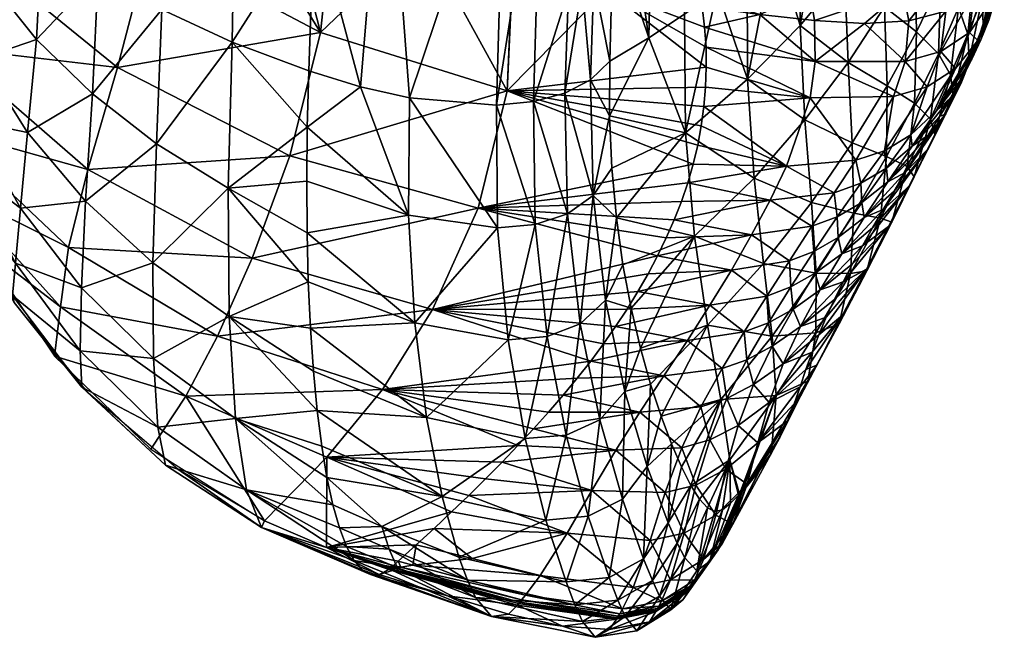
# Model space of a CAD drawing. Header units: millimetres. Extents: x -296 to 288, y -759 to -173.
# Tile 87 of 224: x 256 to 288, y -585 to -564. Entities that reach past the tile are written whole.
import ezdxf

# ---------------------------------------------------------------- set-up
doc = ezdxf.new("R2010")
doc.units = ezdxf.units.MM
doc.header["$MEASUREMENT"] = 0
doc.layers.add('Výchozí', color=7, linetype='Continuous', true_color=0x000000)

msp = doc.modelspace()

# ---------------------------------------------------------------- meshes
at = {"layer": 'Výchozí'}
mesh = msp.add_polyface(dxfattribs=at)
corners = [(277.77, -568.039, -113.668), (280.044, -569.543, -101.113), (278.069, -571.465, -111.518), (278.824, -563.326, -109.917), (279.823, -566.27, -102.998), (277.743, -564.113, -115.35), (276.562, -564.897, -120.762), (275.335, -569.213, -124.443), (275.259, -567.481, -125.369), (275.267, -565.677, -126.149), (276.562, -564.897, -120.762), (275.487, -570.859, -123.38), (278.181, -562.386, 36.709), (279.633, -561.73, 38.666), (278.108, -561.608, 38.498), (279.522, -560.797, 40.4), (278.023, -560.695, 40.222), (279.395, -559.734, 42.057), (277.819, -558.479, 43.429), (277.926, -559.65, 41.87), (280.23, -564.125, 31.207), (278.29, -563.521, 32.976), (278.326, -563.866, 31.054), (280.949, -557.31, 45.254), (277.577, -555.791, 46.248), (277.702, -557.19, 44.891), (274.634, -566.287, -127.778), (275.267, -565.677, -126.149), (275.259, -567.481, -125.369), (274.719, -570.11, -125.971), (275.335, -569.213, -124.443), (275.487, -570.859, -123.38), (275.259, -567.481, -125.369), (275.335, -569.213, -124.443), (273.784, -566.731, -128.979), (273.867, -570.725, -127.122), (272.804, -571.078, -127.907), (272.739, -567.011, -129.772), (271.519, -567.128, -130.179), (280.57, -570.274, -10.816), (277.64, -570.309, -11.099), (277.403, -570.916, -15.315), (277.849, -569.695, -6.883), (281.114, -569.14, -2.381), (278.028, -569.075, -2.666), (278.177, -568.449, 1.551), (280.23, -564.125, 31.207), (278.326, -563.866, 31.054), (278.407, -564.544, 26.843), (278.415, -544.681, -117.714), (278.824, -563.326, -109.917), (277.743, -564.113, -115.35), (276.562, -564.897, -120.762), (276.956, -546.025, -125.303), (275.414, -556.991, -129.297), (275.375, -561.403, -127.7), (275.267, -565.677, -126.149), (273.122, -547.849, -136.524), (273.015, -557.595, -133.093), (271.795, -557.489, -133.562), (274.093, -547.975, -135.63), (274.04, -557.55, -132.239), (274.486, -547.983, -135.031), (274.47, -557.469, -131.66), (272.739, -567.011, -129.772), (271.519, -567.128, -130.179), (273.904, -563.337, -130.185), (273.784, -566.731, -128.979), (274.349, -563.185, -129.624), (274.634, -566.287, -127.778), (274.741, -562.992, -128.959), (274.843, -557.349, -130.978), (275.414, -556.991, -129.297), (275.375, -561.403, -127.7), (275.267, -565.677, -126.149)]
mesh.append_faces([[corners[k] for k in face] for face in [(0, 1, 2, 2), (3, 4, 0, 0), (0, 5, 3, 3), (5, 0, 6, 6), (7, 8, 0, 0), (9, 10, 8, 8), (8, 10, 0, 0), (11, 7, 0, 0), (11, 0, 2, 2), (12, 13, 14, 14), (13, 15, 16, 16), (17, 18, 19, 19), (16, 15, 19, 19), (15, 17, 19, 19), (14, 13, 16, 16), (20, 21, 22, 22), (23, 24, 25, 25), (23, 25, 18, 18), (26, 27, 28, 28), (29, 30, 31, 31), (29, 32, 33, 33), (34, 26, 29, 29), (34, 29, 35, 35), (35, 36, 37, 37), (35, 37, 34, 34), (29, 26, 28, 28), (38, 37, 36, 36), (39, 40, 41, 41), (40, 39, 42, 42), (42, 43, 44, 44), (43, 45, 44, 44), (46, 47, 48, 48), (49, 50, 51, 51), (51, 52, 53, 53), (53, 52, 54, 54), (52, 55, 54, 54), (52, 56, 55, 55), (57, 58, 59, 59), (60, 61, 58, 58), (62, 63, 61, 61), (58, 64, 65, 65), (58, 65, 59, 59), (58, 66, 64, 64), (67, 64, 66, 66), (66, 58, 61, 61), (61, 63, 68, 68), (61, 68, 66, 66), (68, 69, 67, 67), (69, 68, 70, 70), (71, 72, 73, 73), (71, 73, 70, 70), (66, 68, 67, 67), (70, 68, 63, 63), (70, 63, 71, 71), (74, 69, 70, 70), (70, 73, 74, 74)]])
mesh = msp.add_polyface(dxfattribs=at)
corners = [(260.687, -554.222, 33.067), (260.754, -556.103, 29.957), (266.038, -559.087, 32.541), (265.916, -557.028, 36.152), (261.267, -557.514, 26.787), (264.327, -559.36, 28.027), (258.456, -555.416, 25.377), (249.581, -560.644, -83.587), (248.774, -555.513, -84.346), (251.454, -558.901, -104.458), (251.941, -563.297, -103.819), (247.952, -557.79, -63.237), (250.008, -563.143, -62.393), (249.686, -560.29, -41.774), (247.218, -554.695, -42.786), (250.119, -556.988, -20.882), (254.049, -561.881, -19.324), (255.156, -557.852, 2.3), (251.179, -553.176, 0.06), (260.059, -561.745, 4.228), (258.456, -555.416, 25.377), (255.922, -553.087, 23.813), (265.7, -564.719, 5.786), (264.327, -559.36, 28.027), (261.267, -557.514, 26.787), (266.166, -560.288, 28.651), (251.454, -558.901, -104.458), (249.402, -556.416, -89.705), (251.777, -555.757, -109.958), (251.741, -558.763, -106.711), (251.737, -558.775, -106.67), (251.86, -557.64, -108.685), (251.741, -558.763, -106.711), (251.455, -558.901, -104.463), (265.482, -560.802, -130.243), (262.953, -554.724, -130.502), (265.659, -555.605, -132.132), (262.773, -565.039, -126.634), (260.446, -563.968, -124.71), (260.438, -553.71, -128.642), (256.477, -561.52, -120.313), (258.146, -552.572, -126.57), (258.34, -562.791, -122.596), (254.878, -560.17, -117.888), (256.1, -551.322, -124.309), (253.553, -558.75, -115.337), (254.323, -549.976, -121.885), (252.516, -557.274, -112.685), (252.832, -548.546, -119.323)]
mesh.append_faces([[corners[k] for k in face] for face in [(0, 1, 2, 2), (0, 2, 3, 3), (1, 4, 5, 5), (1, 5, 2, 2), (1, 6, 4, 4), (7, 8, 9, 9), (7, 9, 10, 10), (11, 8, 7, 7), (12, 11, 7, 7), (13, 14, 11, 11), (13, 11, 12, 12), (15, 14, 13, 13), (16, 15, 13, 13), (17, 18, 15, 15), (17, 15, 16, 16), (19, 17, 16, 16), (19, 20, 21, 21), (19, 21, 17, 17), (22, 23, 24, 24), (22, 24, 19, 19), (22, 25, 23, 23), (19, 24, 20, 20), (26, 27, 28, 28), (26, 29, 30, 30), (31, 26, 28, 28), (31, 32, 26, 26), (30, 33, 26, 26), (34, 35, 36, 36), (35, 34, 37, 37), (38, 39, 35, 35), (40, 41, 42, 42), (42, 41, 39, 39), (42, 39, 38, 38), (43, 44, 40, 40), (45, 46, 43, 43), (47, 48, 45, 45)]])
mesh = msp.add_polyface(dxfattribs=at)
corners = [(265.916, -557.028, 36.152), (266.038, -559.087, 32.541), (271.924, -561.298, 34.531), (271.752, -559.166, 38.61), (265.747, -554.291, 39.366), (271.522, -556.268, 42.236), (278.108, -561.608, 38.498), (278.181, -562.386, 36.709), (278.242, -563.025, 34.864), (275.164, -563.312, 30.682), (278.29, -563.521, 32.976), (278.242, -563.025, 34.864), (278.181, -562.386, 36.709), (278.108, -561.608, 38.498), (278.023, -560.695, 40.222), (277.926, -559.65, 41.87), (277.819, -558.479, 43.429), (277.926, -559.65, 41.87), (278.326, -563.866, 31.054), (278.29, -563.521, 32.976), (272.062, -562.525, 30.153), (269.052, -561.513, 29.473), (272.054, -562.522, 30.151), (277.702, -557.19, 44.891), (277.577, -555.791, 46.248), (266.166, -560.288, 28.651), (264.327, -559.36, 28.027), (271.877, -566.655, 6.923), (265.7, -564.719, 5.786), (264.679, -568.808, -16.952), (269.052, -561.513, 29.473), (266.166, -560.288, 28.651), (270.909, -570.534, -16.219), (278.028, -569.075, -2.666), (278.177, -568.449, 1.551), (278.296, -567.816, 5.768), (278.383, -567.176, 9.985), (278.439, -566.529, 14.201), (272.054, -562.522, 30.151), (272.062, -562.525, 30.153), (275.164, -563.312, 30.682), (278.463, -565.875, 18.416), (272.062, -562.525, 30.153), (278.463, -565.875, 18.416), (278.453, -565.213, 22.63), (278.407, -564.544, 26.843), (278.326, -563.866, 31.054), (278.453, -565.213, 22.63), (269.052, -561.513, 29.473)]
mesh.append_faces([[corners[k] for k in face] for face in [(0, 1, 2, 2), (0, 2, 3, 3), (4, 0, 3, 3), (4, 3, 5, 5), (6, 2, 7, 7), (8, 9, 10, 10), (2, 11, 12, 12), (3, 13, 14, 14), (15, 16, 5, 5), (17, 3, 14, 14), (9, 18, 19, 19), (2, 20, 9, 9), (2, 21, 22, 22), (2, 22, 20, 20), (17, 5, 3, 3), (3, 2, 6, 6), (16, 23, 5, 5), (1, 21, 2, 2), (24, 5, 23, 23), (1, 25, 21, 21), (9, 8, 2, 2), (1, 26, 25, 25), (27, 28, 29, 29), (30, 31, 28, 28), (32, 33, 27, 27), (27, 34, 35, 35), (27, 35, 36, 36), (36, 37, 27, 27), (38, 27, 39, 39), (40, 27, 41, 41), (42, 27, 40, 40), (43, 27, 37, 37), (40, 44, 45, 45), (40, 45, 46, 46), (47, 40, 41, 41), (48, 27, 38, 38), (27, 48, 28, 28)]])
mesh = msp.add_polyface(dxfattribs=at)
corners = [(251.127, -565.555, -82.886), (249.581, -560.644, -83.587), (251.941, -563.297, -103.819), (252.734, -567.651, -103.242), (253.675, -570.003, -82.24), (254.41, -571.75, -102.693), (257.096, -573.793, -81.659), (256.894, -575.425, -102.174), (261.235, -576.758, -81.161), (260.084, -578.51, -101.711), (250.008, -563.143, -62.393), (253.2, -567.905, -61.627), (257.361, -571.841, -60.969), (262.288, -574.763, -60.446), (267.744, -576.528, -60.077), (253.339, -565.224, -40.882), (249.686, -560.29, -41.774), (257.997, -569.253, -40.153), (263.436, -572.189, -39.622), (269.399, -573.888, -39.315), (254.049, -561.881, -19.324), (258.975, -565.88, -17.999), (264.679, -568.808, -16.952), (260.059, -561.745, 4.228), (265.7, -564.719, 5.786), (263.848, -580.879, -101.321), (265.91, -578.773, -80.761), (265.895, -581.761, -101.16), (265.482, -560.802, -130.243), (265.305, -565.996, -128.355), (262.773, -565.039, -126.634), (260.446, -563.968, -124.71), (262.953, -554.724, -130.502)]
mesh.append_faces([[corners[k] for k in face] for face in [(0, 1, 2, 2), (0, 2, 3, 3), (4, 0, 3, 3), (4, 3, 5, 5), (6, 4, 5, 5), (6, 5, 7, 7), (8, 6, 7, 7), (8, 7, 9, 9), (10, 1, 0, 0), (11, 10, 0, 0), (11, 0, 4, 4), (12, 11, 4, 4), (12, 4, 6, 6), (13, 12, 6, 6), (13, 6, 8, 8), (14, 13, 8, 8), (15, 16, 10, 10), (15, 10, 11, 11), (17, 15, 11, 11), (17, 11, 12, 12), (18, 17, 12, 12), (18, 12, 13, 13), (19, 18, 13, 13), (20, 16, 15, 15), (21, 20, 15, 15), (21, 15, 17, 17), (22, 21, 17, 17), (22, 17, 18, 18), (23, 20, 21, 21), (24, 23, 21, 21), (24, 21, 22, 22), (25, 26, 8, 8), (25, 8, 9, 9), (27, 26, 25, 25), (28, 29, 30, 30), (31, 32, 30, 30)]])
mesh = msp.add_polyface(dxfattribs=at)
corners = [(271.556, -571.189, -128.336), (268.637, -566.88, -129.915), (271.519, -567.128, -130.179), (265.256, -567.85, -127.595), (265.305, -565.996, -128.355), (267.017, -566.517, -129.286), (268.611, -570.771, -128.164), (267.017, -566.517, -129.286), (256.005, -568.032, -115.97), (256.302, -564.956, -118.407), (258.148, -566.758, -120.44), (254.452, -565.584, -114.235), (254.75, -563.028, -116.281), (254.183, -567.659, -111.754), (253.273, -563.003, -112.434), (253.496, -561, -114.07), (253.046, -564.619, -110.45), (252.834, -565.779, -108.206), (253.958, -569.166, -108.944), (252.629, -566.439, -105.809), (252.474, -560.335, -110.578), (252.55, -558.902, -111.783), (252.362, -561.477, -109.111), (252.227, -562.278, -107.452), (252.068, -562.705, -105.682), (251.879, -562.75, -103.896), (252.459, -566.582, -103.382), (262.773, -565.039, -126.634), (265.305, -565.996, -128.355), (265.256, -567.85, -127.595), (262.645, -569.871, -124.146), (260.269, -568.405, -122.36), (262.773, -565.039, -126.634), (260.446, -563.968, -124.71), (260.446, -563.968, -124.71), (258.34, -562.791, -122.596), (258.34, -562.791, -122.596), (256.477, -561.52, -120.313), (256.477, -561.52, -120.313), (254.878, -560.17, -117.888), (254.878, -560.17, -117.888), (253.553, -558.75, -115.337), (253.553, -558.75, -115.337), (252.516, -557.274, -112.685), (251.86, -557.64, -108.685), (251.777, -555.757, -109.958), (251.741, -558.763, -106.711), (251.737, -558.775, -106.67), (251.455, -558.901, -104.463), (251.454, -558.901, -104.458), (251.455, -558.901, -104.463), (267.017, -566.517, -129.286), (265.305, -565.996, -128.355), (265.482, -560.802, -130.243), (267.86, -556.488, -133.139), (265.659, -555.605, -132.132), (268.637, -566.88, -129.915), (271.795, -557.489, -133.562), (271.519, -567.128, -130.179)]
mesh.append_faces([[corners[k] for k in face] for face in [(0, 1, 2, 2), (3, 4, 5, 5), (6, 7, 1, 1), (8, 9, 10, 10), (11, 12, 9, 9), (11, 9, 8, 8), (13, 11, 8, 8), (14, 15, 12, 12), (14, 12, 11, 11), (16, 14, 11, 11), (16, 11, 13, 13), (17, 16, 13, 13), (17, 13, 18, 18), (19, 17, 18, 18), (20, 21, 15, 15), (20, 15, 14, 14), (22, 20, 14, 14), (22, 14, 16, 16), (23, 22, 16, 16), (23, 16, 17, 17), (24, 23, 17, 17), (24, 17, 19, 19), (25, 24, 19, 19), (25, 19, 26, 26), (27, 28, 29, 29), (27, 30, 31, 31), (32, 31, 33, 33), (27, 29, 30, 30), (33, 31, 10, 10), (34, 10, 35, 35), (35, 10, 9, 9), (36, 9, 37, 37), (37, 9, 12, 12), (38, 12, 39, 39), (39, 12, 15, 15), (40, 15, 41, 41), (41, 15, 21, 21), (42, 21, 43, 43), (44, 45, 21, 21), (43, 21, 45, 45), (44, 20, 22, 22), (46, 22, 23, 23), (46, 23, 47, 47), (23, 24, 47, 47), (48, 24, 25, 25), (25, 49, 50, 50), (48, 47, 24, 24), (44, 22, 46, 46), (44, 21, 20, 20), (51, 52, 53, 53), (54, 53, 55, 55), (54, 51, 53, 53), (51, 54, 56, 56), (57, 58, 56, 56), (57, 56, 54, 54)]])
mesh = msp.add_polyface(dxfattribs=at)
corners = [(288.225, -561.469, 3.194), (288.323, -560.601, 13.066), (288.209, -562.775, 11.707), (287.98, -563.61, 2.17), (286.912, -566.366, -8.087), (287.622, -564.558, -7.379), (287.974, -562.448, -6.692), (288.044, -560.06, -6.074), (287.165, -565.624, -16.943), (287.6, -563.549, -16.594), (287.762, -561.216, -16.301), (287.12, -564.776, -26.496), (286.627, -566.808, -26.509), (287.346, -562.497, -26.527), (287.374, -559.994, -26.615), (286.545, -566.124, -36.364), (286.808, -563.901, -36.724), (286.875, -561.454, -37.113), (288.229, -559.815, 22.92), (288.213, -561.693, 26.641), (288.22, -562.356, 22.511), (288.153, -563.014, 18.381), (288.014, -563.668, 14.251), (287.551, -564.963, 5.999), (287.81, -564.318, 10.124), (287.249, -565.603, 1.876), (286.913, -566.24, -2.245), (286.813, -560.981, 38.308), (286.185, -563.04, 35.023), (287.128, -562.464, 34.828), (287.45, -560.163, 37.93), (287.749, -561.563, 34.552), (287.329, -563.405, 31.178), (287.925, -562.427, 31.004), (286.393, -564.023, 31.294), (287.329, -563.405, 31.178), (288.134, -561.027, 30.77), (288.08, -560.722, 32.495), (286.705, -565.92, 14.598), (286.072, -567.329, -2.047), (287.452, -564.99, 14.467), (287.17, -564.723, 22.888), (287.843, -563.745, 22.734), (286.228, -565.348, 22.978), (287.249, -565.603, 1.876), (287.551, -564.963, 5.999), (286.913, -566.24, -2.245), (287.249, -565.603, 1.876), (287.81, -564.318, 10.124), (288.014, -563.668, 14.251), (288.153, -563.014, 18.381), (288.22, -562.356, 22.511), (288.213, -561.693, 26.641), (288.153, -563.014, 18.381), (287.551, -564.963, 5.999), (287.81, -564.318, 10.124), (287.925, -562.427, 31.004), (287.329, -563.405, 31.178), (287.329, -563.405, 31.178), (288.134, -561.027, 30.77), (288.213, -561.693, 26.641)]
mesh.append_faces([[corners[k] for k in face] for face in [(0, 1, 2, 2), (0, 2, 3, 3), (4, 5, 3, 3), (6, 0, 3, 3), (6, 3, 5, 5), (7, 0, 6, 6), (8, 5, 4, 4), (9, 6, 5, 5), (9, 5, 8, 8), (10, 7, 6, 6), (10, 6, 9, 9), (11, 9, 8, 8), (11, 8, 12, 12), (13, 10, 9, 9), (13, 9, 11, 11), (14, 10, 13, 13), (15, 11, 12, 12), (16, 13, 11, 11), (16, 11, 15, 15), (17, 14, 13, 13), (17, 13, 16, 16), (18, 19, 20, 20), (20, 21, 2, 2), (2, 21, 22, 22), (3, 2, 23, 23), (23, 2, 24, 24), (22, 24, 2, 2), (3, 23, 25, 25), (4, 3, 26, 26), (26, 3, 25, 25), (27, 28, 29, 29), (30, 27, 29, 29), (30, 29, 31, 31), (32, 33, 31, 31), (32, 31, 29, 29), (34, 35, 29, 29), (36, 37, 33, 33), (38, 39, 40, 40), (41, 38, 40, 40), (41, 40, 42, 42), (43, 38, 41, 41), (39, 44, 45, 45), (39, 46, 47, 47), (40, 48, 49, 49), (42, 50, 51, 51), (42, 51, 52, 52), (40, 49, 53, 53), (40, 54, 55, 55), (40, 39, 45, 45), (41, 42, 56, 56), (41, 56, 57, 57), (40, 53, 42, 42), (43, 41, 58, 58), (56, 42, 52, 52), (59, 56, 60, 60)]])
mesh = msp.add_polyface(dxfattribs=at)
corners = [(286.146, -565.424, -46.855), (286.808, -563.901, -36.724), (286.545, -566.124, -36.364), (286.225, -563.026, -47.56), (286.875, -561.454, -37.113), (286.18, -560.408, -48.246), (285.418, -564.706, -57.941), (285.356, -567.063, -56.904), (285.366, -562.1, -58.917), (284.363, -563.873, -69.541), (284.445, -566.492, -68.263), (284.264, -560.965, -70.655), (283.156, -565.717, -80.118), (283.034, -562.715, -81.483), (281.563, -564.488, -92.267), (282.318, -560.158, -88.043), (279.823, -566.27, -102.998), (280.722, -561.745, -99.004), (281.555, -560.952, -93.529), (279.814, -562.537, -104.467), (278.824, -563.326, -109.917), (284.675, -561.798, 38.75), (281.662, -561.869, 38.803), (281.885, -563.383, 35.143), (284.967, -563.347, 35.138), (284.48, -560.829, 40.464), (281.516, -560.912, 40.54), (285.874, -561.509, 38.58), (286.185, -563.04, 35.023), (286.813, -560.981, 38.308), (278.29, -563.521, 32.976), (278.242, -563.025, 34.864), (278.181, -562.386, 36.709), (280.23, -564.125, 31.207), (282.038, -564.332, 31.309), (283.7, -564.425, 31.358), (285.168, -564.342, 31.354), (279.633, -561.73, 38.666), (280.23, -564.125, 31.207), (286.393, -564.023, 31.294), (287.128, -562.464, 34.828), (286.228, -565.348, 22.978), (285.774, -566.518, 14.654), (286.705, -565.92, 14.598), (285.045, -565.678, 23.009), (282.065, -565.686, 22.91), (284.662, -566.84, 14.647), (287.329, -563.405, 31.178), (286.393, -564.023, 31.294), (286.393, -564.023, 31.294), (285.168, -564.342, 31.354), (283.7, -564.425, 31.358), (280.23, -564.125, 31.207), (282.038, -564.332, 31.309), (281.901, -566.889, 14.486), (278.453, -565.213, 22.63), (278.463, -565.875, 18.416), (278.407, -564.544, 26.843)]
mesh.append_faces([[corners[k] for k in face] for face in [(0, 1, 2, 2), (3, 4, 1, 1), (3, 1, 0, 0), (5, 4, 3, 3), (6, 3, 0, 0), (6, 0, 7, 7), (8, 5, 3, 3), (8, 3, 6, 6), (9, 8, 6, 6), (9, 6, 10, 10), (11, 8, 9, 9), (12, 9, 10, 10), (13, 11, 9, 9), (13, 9, 12, 12), (14, 13, 12, 12), (13, 14, 15, 15), (16, 17, 14, 14), (14, 18, 15, 15), (14, 17, 18, 18), (17, 16, 19, 19), (19, 16, 20, 20), (21, 22, 23, 23), (21, 23, 24, 24), (25, 26, 22, 22), (25, 22, 21, 21), (27, 21, 24, 24), (27, 24, 28, 28), (29, 27, 28, 28), (30, 23, 31, 31), (23, 32, 31, 31), (23, 33, 34, 34), (24, 23, 34, 34), (24, 34, 35, 35), (36, 24, 35, 35), (32, 23, 37, 37), (26, 37, 22, 22), (22, 37, 23, 23), (38, 23, 30, 30), (36, 39, 28, 28), (36, 28, 24, 24), (39, 40, 28, 28), (41, 42, 43, 43), (44, 42, 41, 41), (45, 46, 44, 44), (41, 47, 48, 48), (49, 50, 44, 44), (48, 44, 41, 41), (44, 51, 45, 45), (52, 45, 53, 53), (51, 53, 45, 45), (54, 45, 55, 55), (54, 55, 56, 56), (50, 51, 44, 44), (45, 52, 57, 57), (45, 57, 55, 55)]])
mesh = msp.add_polyface(dxfattribs=at)
corners = [(284.6, -570.994, -54.823), (284.487, -571.141, -44.864), (283.759, -572.553, -53.868), (283.773, -572.612, -64.094), (284.231, -570.862, -65.476), (283.348, -570.699, -76.828), (284.428, -568.822, -66.887), (283.233, -572.693, -75.067), (283.292, -568.376, -78.539), (284.445, -566.492, -68.263), (283.156, -565.717, -80.118), (281.939, -570.342, -88.763), (282.096, -572.684, -86.721), (281.726, -567.614, -90.645), (281.563, -564.488, -92.267), (280.355, -572.37, -98.927), (280.044, -569.543, -101.113), (279.823, -566.27, -102.998), (278.069, -571.465, -111.518), (277.77, -568.039, -113.668), (285.166, -569.815, -35.753), (283.965, -571.181, -35.211), (283.628, -571.781, -39.337), (283.304, -572.377, -43.465), (282.826, -571.501, -26.839), (282.065, -572.682, -35.13), (282.942, -572.042, -35.081), (283.688, -570.848, -26.818), (282.022, -571.964, -26.982), (283.614, -570.342, -18.546), (284.469, -569.662, -18.558), (282.796, -570.819, -18.649), (281.954, -571.132, -18.826), (281.21, -572.275, -27.202), (279.957, -571.422, -19.256), (279.291, -572.58, -27.694), (283.579, -569.707, -10.317), (284.422, -569.211, -10.256), (282.691, -570.022, -10.451), (280.57, -570.274, -10.816), (283.409, -568.948, -2.083), (284.36, -568.635, -1.991), (281.114, -569.14, -2.381), (281.901, -566.889, 14.486), (284.662, -566.84, 14.647), (282.065, -565.686, 22.91), (283.965, -571.181, -35.211), (284.315, -570.577, -31.086), (283.628, -571.781, -39.337), (283.965, -571.181, -35.211), (278.383, -567.176, 9.985), (278.296, -567.816, 5.768), (277.849, -569.695, -6.883), (278.177, -568.449, 1.551), (278.463, -565.875, 18.416), (278.439, -566.529, 14.201)]
mesh.append_faces([[corners[k] for k in face] for face in [(0, 1, 2, 2), (3, 0, 2, 2), (4, 0, 3, 3), (5, 6, 4, 4), (5, 4, 7, 7), (8, 9, 6, 6), (8, 6, 5, 5), (10, 9, 8, 8), (11, 8, 5, 5), (11, 5, 12, 12), (13, 10, 8, 8), (13, 8, 11, 11), (14, 10, 13, 13), (15, 11, 12, 12), (16, 13, 11, 11), (16, 11, 15, 15), (17, 14, 13, 13), (17, 13, 16, 16), (18, 16, 15, 15), (19, 17, 16, 16), (20, 21, 22, 22), (22, 23, 1, 1), (24, 25, 26, 26), (24, 26, 27, 27), (28, 25, 24, 24), (29, 24, 27, 27), (29, 27, 30, 30), (31, 28, 24, 24), (31, 24, 29, 29), (32, 33, 28, 28), (32, 28, 31, 31), (34, 35, 33, 33), (34, 33, 32, 32), (36, 31, 29, 29), (36, 29, 37, 37), (38, 32, 31, 31), (38, 31, 36, 36), (39, 34, 32, 32), (39, 32, 38, 38), (40, 38, 36, 36), (40, 36, 41, 41), (42, 39, 38, 38), (42, 38, 40, 40), (43, 42, 40, 40), (43, 40, 44, 44), (45, 43, 44, 44), (26, 46, 47, 47), (26, 48, 49, 49), (27, 26, 47, 47), (42, 43, 50, 50), (42, 50, 51, 51), (39, 42, 52, 52), (51, 53, 42, 42), (43, 54, 55, 55), (55, 50, 43, 43)]])
mesh = msp.add_polyface(dxfattribs=at)
corners = [(287.165, -565.624, -16.943), (286.912, -566.366, -8.087), (286.386, -567.417, -17.319), (286.627, -566.808, -26.509), (285.801, -568.571, -26.554), (286.02, -568.102, -36.038), (285.166, -569.815, -35.753), (286.545, -566.124, -36.364), (285.346, -569.496, -45.483), (284.487, -571.141, -44.864), (285.876, -567.586, -46.155), (286.146, -565.424, -46.855), (284.6, -570.994, -54.823), (285.108, -569.161, -55.85), (285.356, -567.063, -56.904), (284.231, -570.862, -65.476), (284.428, -568.822, -66.887), (284.445, -566.492, -68.263), (285.418, -564.706, -57.941), (286.555, -566.872, -6.364), (286.181, -567.499, -10.483), (286.913, -566.24, -2.245), (285.802, -568.123, -14.602), (284.675, -569.969, -26.963), (284.315, -570.577, -31.086), (285.045, -569.358, -22.842), (285.421, -568.742, -18.721), (283.965, -571.181, -35.211), (283.628, -571.781, -39.337), (284.422, -569.211, -10.256), (283.614, -570.342, -18.546), (284.469, -569.662, -18.558), (285.272, -568.489, -10.301), (285.234, -568.111, -1.971), (286.072, -567.329, -2.047), (284.36, -568.635, -1.991), (283.579, -569.707, -10.317), (286.705, -565.92, 14.598), (285.774, -566.518, 14.654), (284.662, -566.84, 14.647), (283.409, -568.948, -2.083), (285.045, -565.678, 23.009), (283.688, -570.848, -26.818), (284.675, -569.969, -26.963), (285.045, -569.358, -22.842), (284.315, -570.577, -31.086), (284.675, -569.969, -26.963), (285.421, -568.742, -18.721), (285.802, -568.123, -14.602), (286.181, -567.499, -10.483), (285.802, -568.123, -14.602), (286.555, -566.872, -6.364), (285.045, -569.358, -22.842), (285.421, -568.742, -18.721), (286.555, -566.872, -6.364), (286.913, -566.24, -2.245)]
mesh.append_faces([[corners[k] for k in face] for face in [(0, 1, 2, 2), (3, 0, 2, 2), (3, 2, 4, 4), (5, 3, 4, 4), (5, 4, 6, 6), (7, 3, 5, 5), (8, 5, 6, 6), (8, 6, 9, 9), (10, 7, 5, 5), (10, 5, 8, 8), (11, 7, 10, 10), (12, 8, 9, 9), (13, 10, 8, 8), (13, 8, 12, 12), (14, 11, 10, 10), (14, 10, 13, 13), (15, 13, 12, 12), (16, 14, 13, 13), (16, 13, 15, 15), (17, 18, 14, 14), (17, 14, 16, 16), (1, 19, 20, 20), (19, 1, 21, 21), (20, 22, 2, 2), (4, 23, 24, 24), (25, 2, 26, 26), (23, 4, 25, 25), (2, 22, 26, 26), (27, 6, 24, 24), (4, 2, 25, 25), (1, 20, 2, 2), (4, 24, 6, 6), (28, 9, 6, 6), (29, 30, 31, 31), (29, 31, 32, 32), (33, 29, 32, 32), (33, 32, 34, 34), (35, 36, 29, 29), (35, 29, 33, 33), (37, 33, 34, 34), (38, 35, 33, 33), (38, 33, 37, 37), (39, 40, 35, 35), (39, 35, 38, 38), (41, 39, 38, 38), (42, 43, 44, 44), (42, 45, 46, 46), (31, 47, 48, 48), (31, 48, 32, 32), (49, 32, 50, 50), (51, 32, 49, 49), (31, 42, 44, 44), (31, 52, 53, 53), (34, 54, 55, 55), (32, 51, 34, 34)]])
mesh = msp.add_polyface(dxfattribs=at)
corners = [(268.818, -574.328, -125.818), (268.611, -570.771, -128.164), (271.556, -571.189, -128.336), (271.903, -574.894, -125.891), (269.207, -577.462, -122.928), (272.473, -578.153, -122.88), (271.519, -567.128, -130.179), (272.804, -571.078, -127.907), (271.556, -571.189, -128.336), (268.637, -566.88, -129.915), (265.239, -569.638, -126.688), (265.256, -567.85, -127.595), (267.017, -566.517, -129.286), (265.251, -571.35, -125.645), (265.293, -572.975, -124.473), (265.362, -574.503, -123.178), (265.585, -577.226, -120.248), (265.46, -575.924, -121.767), (260.15, -572.339, -119.225), (260.269, -568.405, -122.36), (262.645, -569.871, -124.146), (262.672, -574.113, -120.719), (260.171, -575.506, -115.385), (262.882, -577.49, -116.493), (260.318, -577.774, -111.016), (257.915, -570.3, -117.637), (258.148, -566.758, -120.44), (257.782, -573.169, -114.221), (257.747, -575.252, -110.343), (257.794, -576.456, -106.191), (256.005, -568.032, -115.97), (255.771, -570.531, -113.01), (255.607, -572.353, -109.654), (255.503, -573.421, -106.063), (255.555, -573.651, -102.428), (258.015, -576.659, -101.993), (254.183, -567.659, -111.754), (253.958, -569.166, -108.944), (253.766, -570.046, -105.941), (253.683, -570.255, -102.896), (252.629, -566.439, -105.809), (252.459, -566.582, -103.382), (265.256, -567.85, -127.595), (265.239, -569.638, -126.688), (265.251, -571.35, -125.645), (265.293, -572.975, -124.473), (265.293, -572.975, -124.473), (265.362, -574.503, -123.178), (265.251, -571.35, -125.645), (265.46, -575.924, -121.767), (265.585, -577.226, -120.248), (265.585, -577.226, -120.248), (265.736, -578.402, -118.632)]
mesh.append_faces([[corners[k] for k in face] for face in [(0, 1, 2, 2), (0, 2, 3, 3), (4, 0, 3, 3), (4, 3, 5, 5), (6, 7, 8, 8), (2, 1, 9, 9), (10, 11, 1, 1), (12, 1, 11, 11), (1, 13, 10, 10), (0, 14, 13, 13), (1, 0, 13, 13), (0, 4, 15, 15), (0, 15, 14, 14), (4, 16, 17, 17), (17, 15, 4, 4), (18, 19, 20, 20), (18, 20, 21, 21), (22, 18, 21, 21), (22, 21, 23, 23), (24, 22, 23, 23), (25, 26, 19, 19), (25, 19, 18, 18), (27, 25, 18, 18), (27, 18, 22, 22), (28, 27, 22, 22), (28, 22, 24, 24), (29, 28, 24, 24), (30, 26, 25, 25), (31, 30, 25, 25), (31, 25, 27, 27), (32, 31, 27, 27), (32, 27, 28, 28), (33, 32, 28, 28), (33, 28, 29, 29), (34, 33, 29, 29), (34, 29, 35, 35), (36, 30, 31, 31), (37, 36, 31, 31), (37, 31, 32, 32), (38, 37, 32, 32), (38, 32, 33, 33), (39, 38, 33, 33), (39, 33, 34, 34), (40, 37, 38, 38), (41, 40, 38, 38), (41, 38, 39, 39), (20, 42, 43, 43), (20, 44, 45, 45), (21, 46, 47, 47), (48, 20, 43, 43), (45, 21, 20, 20), (49, 21, 47, 47), (50, 21, 49, 49), (51, 52, 23, 23), (50, 23, 21, 21)]])
mesh = msp.add_polyface(dxfattribs=at)
corners = [(267.744, -576.528, -60.077), (261.235, -576.758, -81.161), (265.91, -578.773, -80.761), (269.399, -573.888, -39.315), (262.288, -574.763, -60.446), (270.909, -570.534, -16.219), (264.679, -568.808, -16.952), (263.436, -572.189, -39.622), (271.877, -566.655, 6.923), (269.453, -581.127, -90.982), (265.895, -581.761, -101.16), (268.862, -581.67, -95.172), (268.019, -582.428, -101.023), (268.033, -582.416, -100.931), (268.109, -582.349, -100.407), (268.261, -582.213, -99.36), (268.862, -581.67, -95.172), (268.109, -582.349, -100.407), (271.702, -578.941, -74.209), (272.23, -578.39, -70.012), (270.034, -580.583, -86.791), (276.535, -572.705, -27.957), (276.849, -572.114, -23.744), (274.191, -576.16, -53.209), (274.636, -575.595, -49.004), (270.034, -580.583, -86.791), (270.603, -580.037, -82.599), (271.159, -579.49, -78.405), (270.603, -580.037, -82.599), (272.744, -577.836, -65.814), (273.243, -577.28, -61.614), (273.726, -576.722, -57.412), (272.744, -577.836, -65.814), (272.23, -578.39, -70.012), (271.702, -578.941, -74.209), (275.06, -575.026, -44.798), (275.461, -574.452, -40.59), (275.06, -575.026, -44.798), (274.636, -575.595, -49.004), (275.841, -573.874, -36.38), (276.199, -573.292, -32.169), (276.849, -572.114, -23.744), (277.139, -571.518, -19.53), (276.535, -572.705, -27.957), (275.841, -573.874, -36.38), (274.191, -576.16, -53.209), (277.403, -570.916, -15.315), (277.64, -570.309, -11.099), (277.849, -569.695, -6.883), (278.028, -569.075, -2.666), (277.849, -569.695, -6.883), (278.177, -568.449, 1.551), (278.028, -569.075, -2.666)]
mesh.append_faces([[corners[k] for k in face] for face in [(0, 1, 2, 2), (3, 4, 0, 0), (5, 6, 7, 7), (5, 7, 3, 3), (8, 6, 5, 5), (9, 10, 11, 11), (10, 12, 13, 13), (10, 14, 15, 15), (10, 15, 16, 16), (17, 10, 13, 13), (2, 18, 19, 19), (2, 19, 0, 0), (2, 10, 20, 20), (3, 21, 22, 22), (3, 22, 5, 5), (0, 23, 24, 24), (0, 24, 3, 3), (10, 9, 25, 25), (2, 26, 27, 27), (28, 2, 20, 20), (0, 29, 30, 30), (0, 30, 31, 31), (32, 0, 33, 33), (34, 2, 27, 27), (3, 35, 36, 36), (37, 3, 38, 38), (3, 39, 40, 40), (41, 42, 5, 5), (43, 3, 40, 40), (44, 3, 36, 36), (45, 0, 31, 31), (42, 46, 5, 5), (47, 5, 46, 46), (5, 48, 49, 49), (47, 50, 5, 5), (51, 8, 52, 52)]])
mesh = msp.add_polyface(dxfattribs=at)
corners = [(278.069, -571.465, -111.518), (280.355, -572.37, -98.927), (278.504, -574.402, -109.032), (276.965, -577.413, -116.307), (278.941, -576.861, -106.341), (277.643, -579.095, -112.824), (277.311, -578.328, -114.602), (276.283, -575.167, -119.456), (276.618, -576.357, -117.928), (275.973, -573.847, -120.879), (275.703, -572.408, -122.19), (275.487, -570.859, -123.38), (274.286, -574.359, -124.683), (273.867, -570.725, -127.122), (274.719, -570.11, -125.971), (275.132, -573.58, -123.598), (273.199, -574.784, -125.447), (272.804, -571.078, -127.907), (271.903, -574.894, -125.891), (271.556, -571.189, -128.336), (274.939, -577.54, -121.698), (275.771, -576.602, -120.705), (273.826, -578.038, -122.426), (272.473, -578.153, -122.88), (275.69, -580.158, -118.216), (275.487, -570.859, -123.38), (275.487, -570.859, -123.38), (275.703, -572.408, -122.19), (275.973, -573.847, -120.879), (276.283, -575.167, -119.456), (276.618, -576.357, -117.928), (275.973, -573.847, -120.879), (276.283, -575.167, -119.456), (276.507, -579.078, -117.348), (278.286, -577.103, -60.527), (278.581, -578.202, -68.488), (279.147, -576.829, -60.204), (276.262, -577.283, -61.222), (277.656, -578.462, -68.827), (278.985, -575.836, -52.222), (277.058, -576.081, -52.875), (277.837, -574.908, -44.513), (278.583, -573.743, -36.119), (279.72, -574.625, -43.908), (273.243, -577.28, -61.614), (272.744, -577.836, -65.814), (273.726, -576.722, -57.412), (274.636, -575.595, -49.004), (274.191, -576.16, -53.209), (275.06, -575.026, -44.798), (275.461, -574.452, -40.59), (279.291, -572.58, -27.694), (279.957, -571.422, -19.256), (276.849, -572.114, -23.744), (276.535, -572.705, -27.957), (276.199, -573.292, -32.169), (280.57, -570.274, -10.816), (277.403, -570.916, -15.315), (277.139, -571.518, -19.53), (275.841, -573.874, -36.38)]
mesh.append_faces([[corners[k] for k in face] for face in [(0, 1, 2, 2), (3, 2, 4, 4), (5, 6, 4, 4), (2, 7, 0, 0), (6, 3, 4, 4), (2, 8, 7, 7), (9, 10, 0, 0), (9, 0, 7, 7), (2, 3, 8, 8), (11, 0, 10, 10), (12, 13, 14, 14), (12, 14, 15, 15), (16, 17, 13, 13), (16, 13, 12, 12), (18, 19, 17, 17), (18, 17, 16, 16), (20, 12, 15, 15), (20, 15, 21, 21), (22, 16, 12, 12), (22, 12, 20, 20), (23, 18, 16, 16), (23, 16, 22, 22), (24, 20, 21, 21), (15, 14, 25, 25), (15, 26, 27, 27), (15, 27, 28, 28), (21, 29, 30, 30), (21, 31, 32, 32), (21, 15, 28, 28), (30, 33, 21, 21), (34, 35, 36, 36), (37, 38, 34, 34), (39, 34, 36, 36), (40, 37, 34, 34), (40, 34, 39, 39), (41, 40, 39, 39), (42, 41, 43, 43), (37, 44, 45, 45), (37, 46, 44, 44), (40, 46, 37, 37), (40, 41, 47, 47), (40, 47, 48, 48), (49, 47, 41, 41), (46, 40, 48, 48), (41, 42, 50, 50), (41, 50, 49, 49), (51, 52, 53, 53), (51, 53, 54, 54), (51, 55, 42, 42), (52, 56, 57, 57), (52, 57, 58, 58), (42, 55, 59, 59), (59, 50, 42, 42), (58, 53, 52, 52), (54, 55, 51, 51)]])
mesh = msp.add_polyface(dxfattribs=at)
corners = [(283.773, -572.612, -64.094), (283.759, -572.553, -53.868), (282.972, -574.072, -62.806), (282.854, -574.366, -73.34), (282.12, -575.723, -71.729), (283.233, -572.693, -75.067), (284.231, -570.862, -65.476), (282.092, -574.654, -84.619), (281.822, -576.261, -82.557), (282.096, -572.684, -86.721), (283.348, -570.699, -76.828), (280.638, -574.763, -96.557), (280.773, -576.736, -94.119), (280.355, -572.37, -98.927), (278.504, -574.402, -109.032), (278.941, -576.861, -106.341), (282.995, -572.969, -47.594), (284.487, -571.141, -44.864), (283.304, -572.377, -43.465), (282.704, -573.557, -51.725), (282.187, -574.722, -59.994), (282.434, -574.142, -55.859), (281.964, -575.299, -64.131), (281.759, -575.871, -68.27), (280.644, -575.102, -51.693), (280.025, -576.372, -59.97), (281.009, -575.685, -59.882), (281.582, -574.451, -51.611), (279.806, -575.55, -51.915), (281.334, -573.88, -43.414), (282.235, -573.241, -43.345), (280.522, -574.328, -43.62), (279.72, -574.625, -43.908), (278.985, -575.836, -52.222), (277.837, -574.908, -44.513), (282.065, -572.682, -35.13), (282.942, -572.042, -35.081), (281.263, -573.136, -35.31), (280.464, -573.441, -35.568), (278.583, -573.743, -36.119), (282.022, -571.964, -26.982), (281.21, -572.275, -27.202), (279.291, -572.58, -27.694), (281.964, -575.299, -64.131), (282.187, -574.722, -59.994), (282.434, -574.142, -55.859), (282.434, -574.142, -55.859), (282.704, -573.557, -51.725), (282.995, -572.969, -47.594), (283.304, -572.377, -43.465), (283.628, -571.781, -39.337), (282.995, -572.969, -47.594), (283.304, -572.377, -43.465)]
mesh.append_faces([[corners[k] for k in face] for face in [(0, 1, 2, 2), (3, 0, 2, 2), (3, 2, 4, 4), (5, 6, 0, 0), (5, 0, 3, 3), (7, 5, 3, 3), (7, 3, 8, 8), (9, 10, 5, 5), (9, 5, 7, 7), (11, 9, 7, 7), (11, 7, 12, 12), (13, 9, 11, 11), (14, 13, 11, 11), (14, 11, 15, 15), (16, 17, 18, 18), (1, 16, 19, 19), (20, 1, 21, 21), (2, 20, 22, 22), (1, 19, 21, 21), (2, 22, 23, 23), (1, 17, 16, 16), (4, 2, 23, 23), (1, 20, 2, 2), (4, 8, 3, 3), (24, 25, 26, 26), (24, 26, 27, 27), (28, 25, 24, 24), (29, 24, 27, 27), (29, 27, 30, 30), (31, 28, 24, 24), (31, 24, 29, 29), (32, 33, 28, 28), (32, 28, 31, 31), (34, 33, 32, 32), (35, 29, 30, 30), (35, 30, 36, 36), (37, 31, 29, 29), (37, 29, 35, 35), (38, 32, 31, 31), (38, 31, 37, 37), (39, 32, 38, 38), (40, 37, 35, 35), (41, 38, 37, 37), (41, 37, 40, 40), (42, 39, 38, 38), (42, 38, 41, 41), (26, 43, 44, 44), (45, 26, 44, 44), (27, 26, 45, 45), (27, 46, 47, 47), (27, 47, 48, 48), (30, 49, 50, 50), (30, 51, 52, 52), (30, 27, 48, 48), (30, 50, 36, 36)]])
mesh = msp.add_polyface(dxfattribs=at)
corners = [(280.773, -576.736, -94.119), (282.092, -574.654, -84.619), (281.822, -576.261, -82.557), (280.64, -578.301, -91.728), (278.941, -576.861, -106.341), (280.638, -574.763, -96.557), (279.243, -578.854, -103.576), (281.151, -577.564, -80.689), (282.12, -575.723, -71.729), (281.367, -577.004, -76.549), (280.899, -578.12, -84.828), (281.565, -576.44, -72.409), (281.759, -575.871, -68.27), (280.596, -578.671, -88.963), (279.78, -579.759, -97.218), (280.225, -579.217, -93.094), (279.657, -579.893, -98.247), (279.561, -579.994, -99.019), (279.593, -579.96, -98.762), (279.529, -580.027, -99.277), (279.259, -580.295, -101.333), (278.996, -580.518, -103.268), (278.368, -582.161, -92.958), (279, -581.611, -97.01), (279.337, -580.986, -92.891), (278.776, -580.687, -84.728), (279.811, -579.659, -84.654), (279.111, -579.167, -76.498), (280.166, -578.292, -76.411), (279.513, -577.719, -68.244), (280.542, -576.961, -68.153), (278.581, -578.202, -68.488), (280.025, -576.372, -59.97), (281.009, -575.685, -59.882), (279.147, -576.829, -60.204), (279.806, -575.55, -51.915), (278.985, -575.836, -52.222), (279.529, -580.027, -99.277), (278.579, -582.212, -101.142), (279.259, -580.295, -101.333), (279.561, -579.994, -99.019), (278.801, -581.914, -99.072), (279.529, -580.027, -99.277), (278.853, -581.837, -98.555), (279.593, -579.96, -98.762), (279.657, -579.893, -98.247), (278.903, -581.762, -98.04), (278.827, -581.876, -98.813), (279.593, -579.96, -98.762), (279.561, -579.994, -99.019), (279.657, -579.893, -98.247), (279.78, -579.759, -97.218), (280.225, -579.217, -93.094), (280.225, -579.217, -93.094), (279.78, -579.759, -97.218), (280.596, -578.671, -88.963), (280.899, -578.12, -84.828), (280.596, -578.671, -88.963), (281.151, -577.564, -80.689), (281.367, -577.004, -76.549), (281.565, -576.44, -72.409), (281.759, -575.871, -68.27), (281.565, -576.44, -72.409), (281.151, -577.564, -80.689), (281.964, -575.299, -64.131), (281.964, -575.299, -64.131)]
mesh.append_faces([[corners[k] for k in face] for face in [(0, 1, 2, 2), (0, 2, 3, 3), (4, 5, 0, 0), (4, 0, 6, 6), (7, 8, 9, 9), (2, 8, 7, 7), (10, 2, 7, 7), (11, 9, 8, 8), (11, 8, 12, 12), (2, 13, 3, 3), (14, 3, 15, 15), (13, 15, 3, 3), (3, 14, 16, 16), (17, 0, 18, 18), (18, 0, 16, 16), (0, 3, 16, 16), (19, 6, 17, 17), (6, 20, 21, 21), (6, 0, 17, 17), (20, 6, 19, 19), (13, 2, 10, 10), (22, 23, 24, 24), (25, 24, 26, 26), (27, 25, 26, 26), (27, 26, 28, 28), (29, 27, 28, 28), (29, 28, 30, 30), (31, 27, 29, 29), (32, 29, 30, 30), (32, 30, 33, 33), (34, 31, 29, 29), (34, 29, 32, 32), (35, 34, 32, 32), (36, 34, 35, 35), (37, 38, 39, 39), (40, 41, 42, 42), (43, 44, 45, 45), (43, 45, 46, 46), (44, 43, 47, 47), (48, 47, 49, 49), (46, 50, 51, 51), (46, 51, 23, 23), (52, 24, 23, 23), (53, 23, 54, 54), (26, 55, 56, 56), (24, 52, 57, 57), (28, 58, 59, 59), (30, 60, 61, 61), (28, 59, 62, 62), (26, 56, 63, 63), (28, 26, 63, 63), (24, 57, 26, 26), (30, 64, 33, 33), (62, 30, 28, 28), (30, 61, 65, 65)]])
mesh = msp.add_polyface(dxfattribs=at)
corners = [(279.243, -578.854, -103.576), (278.996, -580.518, -103.268), (278.749, -580.566, -105.217), (278.502, -580.445, -107.163), (278.24, -580.158, -109.09), (277.954, -579.707, -110.982), (278.941, -576.861, -106.341), (277.643, -579.095, -112.824), (275.69, -580.158, -118.216), (275.771, -576.602, -120.705), (276.507, -579.078, -117.348), (274.557, -580.725, -118.891), (274.939, -577.54, -121.698), (276.389, -582.132, -114.304), (277.202, -580.94, -113.597), (275.247, -582.756, -114.909), (276.389, -582.132, -114.304), (276.679, -582.848, -112.212), (277.497, -581.614, -111.599), (276.918, -583.37, -110.057), (277.749, -582.106, -109.543), (276.965, -577.413, -116.307), (277.311, -578.328, -114.602), (276.618, -576.357, -117.928), (276.965, -577.413, -116.307), (277.954, -579.707, -110.982), (277.954, -579.707, -110.982), (277.643, -579.095, -112.824), (278.24, -580.158, -109.09), (278.502, -580.445, -107.163), (278.24, -580.158, -109.09), (278.151, -582.53, -105.331), (278.996, -580.518, -103.268), (278.749, -580.566, -105.217), (278.749, -580.566, -105.217), (278.502, -580.445, -107.163), (278.579, -582.212, -101.142), (278.996, -580.518, -103.268), (279.259, -580.295, -101.333), (277.643, -579.095, -112.824), (277.311, -578.328, -114.602), (277.919, -583.123, -98.891), (278.801, -581.914, -99.072), (278.827, -581.876, -98.813), (277.943, -583.079, -98.63), (278.853, -581.837, -98.555), (277.987, -583, -98.114), (278.903, -581.762, -98.04), (278.073, -582.838, -97.082), (279, -581.611, -97.01), (278.368, -582.161, -92.958), (278.776, -580.687, -84.728), (279.337, -580.986, -92.891), (277.729, -581.284, -84.986), (277.282, -582.829, -93.227), (276.604, -581.529, -85.364), (273.863, -581.282, -86.222), (276.043, -583.08, -93.628), (278.119, -579.695, -76.75), (279.111, -579.167, -76.498), (277.106, -579.944, -77.107), (274.679, -579.872, -77.902), (278.581, -578.202, -68.488), (277.656, -578.462, -68.827), (275.469, -578.539, -69.567), (278.286, -577.103, -60.527), (276.262, -577.283, -61.222), (279.529, -580.027, -99.277), (278.579, -582.212, -101.142), (279.561, -579.994, -99.019)]
mesh.append_faces([[corners[k] for k in face] for face in [(0, 1, 2, 2), (0, 3, 4, 4), (0, 5, 6, 6), (5, 0, 4, 4), (0, 2, 3, 3), (5, 7, 6, 6), (8, 9, 10, 10), (11, 12, 8, 8), (13, 8, 10, 10), (13, 10, 14, 14), (15, 11, 8, 8), (15, 8, 16, 16), (17, 13, 14, 14), (17, 14, 18, 18), (19, 18, 20, 20), (10, 21, 22, 22), (23, 24, 10, 10), (22, 14, 10, 10), (25, 18, 14, 14), (26, 14, 27, 27), (20, 28, 29, 29), (28, 20, 18, 18), (30, 18, 25, 25), (20, 29, 31, 31), (32, 31, 33, 33), (34, 31, 35, 35), (32, 36, 31, 31), (37, 38, 36, 36), (39, 14, 40, 40), (41, 42, 43, 43), (44, 43, 45, 45), (46, 45, 47, 47), (48, 46, 47, 47), (48, 47, 49, 49), (50, 48, 49, 49), (51, 50, 52, 52), (53, 54, 50, 50), (53, 50, 51, 51), (55, 54, 53, 53), (56, 57, 55, 55), (58, 53, 51, 51), (58, 51, 59, 59), (60, 55, 53, 53), (60, 53, 58, 58), (61, 56, 55, 55), (61, 55, 60, 60), (62, 58, 59, 59), (63, 60, 58, 58), (63, 58, 62, 62), (64, 61, 60, 60), (64, 60, 63, 63), (65, 63, 62, 62), (66, 64, 63, 63), (67, 42, 68, 68), (69, 43, 42, 42)]])
mesh = msp.add_polyface(dxfattribs=at)
corners = [(269.207, -577.462, -122.928), (269.717, -580.072, -119.547), (265.585, -577.226, -120.248), (265.736, -578.402, -118.632), (265.91, -579.445, -116.929), (267.723, -581.062, -115.511), (270.557, -582.835, -113.732), (267.971, -581.819, -113.597), (270.829, -583.416, -111.649), (268.229, -582.417, -111.627), (266.106, -580.351, -115.152), (266.557, -581.725, -111.416), (266.323, -581.112, -113.31), (266.808, -582.185, -109.481), (271.355, -584.042, -107.362), (267.351, -582.65, -105.539), (267.073, -582.494, -107.519), (269.899, -583.363, -103.404), (267.638, -582.653, -103.556), (272.479, -583.332, -98.727), (268.752, -582.339, -99.326), (268.357, -582.413, -100.392), (272.352, -583.487, -99.773), (268.158, -582.448, -100.923), (268.261, -582.213, -99.36), (268.109, -582.349, -100.407), (268.078, -582.518, -101.447), (272.253, -583.611, -100.566), (268.118, -582.484, -101.185), (267.954, -582.485, -101.454), (267.638, -582.653, -103.556), (267.993, -582.452, -101.192), (269.899, -583.363, -103.404), (268.019, -582.428, -101.023), (268.033, -582.416, -100.931), (272.288, -583.562, -100.295), (268.862, -581.67, -95.172), (260.318, -577.774, -111.016), (262.882, -577.49, -116.493), (263.248, -579.853, -111.676), (260.569, -579.041, -106.334), (263.739, -581.094, -106.505), (257.794, -576.456, -106.191), (258.015, -576.659, -101.993), (260.975, -579.172, -101.606), (265.91, -579.445, -116.929), (265.736, -578.402, -118.632), (266.106, -580.351, -115.152), (266.106, -580.351, -115.152), (266.323, -581.112, -113.31), (266.557, -581.725, -111.416), (266.808, -582.185, -109.481), (266.808, -582.185, -109.481), (267.073, -582.494, -107.519), (266.557, -581.725, -111.416), (267.638, -582.653, -103.556), (265.895, -581.761, -101.16), (267.351, -582.65, -105.539), (267.638, -582.653, -103.556), (267.954, -582.485, -101.454), (267.993, -582.452, -101.192), (268.019, -582.428, -101.023), (267.954, -582.485, -101.454), (263.848, -580.879, -101.321)]
mesh.append_faces([[corners[k] for k in face] for face in [(0, 1, 2, 2), (1, 3, 2, 2), (4, 3, 1, 1), (1, 5, 4, 4), (5, 6, 7, 7), (8, 9, 7, 7), (10, 4, 5, 5), (7, 9, 11, 11), (7, 11, 12, 12), (12, 10, 5, 5), (12, 5, 7, 7), (13, 11, 9, 9), (14, 15, 16, 16), (17, 18, 15, 15), (16, 13, 14, 14), (14, 13, 9, 9), (19, 20, 21, 21), (22, 21, 23, 23), (24, 25, 21, 21), (26, 27, 28, 28), (29, 26, 28, 28), (26, 29, 30, 30), (29, 28, 31, 31), (32, 26, 30, 30), (31, 28, 33, 33), (23, 33, 28, 28), (23, 34, 33, 33), (23, 25, 34, 34), (25, 23, 21, 21), (35, 23, 28, 28), (21, 20, 24, 24), (20, 36, 24, 24), (37, 38, 39, 39), (40, 37, 39, 39), (40, 39, 41, 41), (42, 37, 40, 40), (43, 42, 40, 40), (43, 40, 44, 44), (45, 38, 46, 46), (47, 38, 45, 45), (39, 48, 49, 49), (39, 50, 51, 51), (52, 53, 41, 41), (54, 39, 49, 49), (41, 55, 56, 56), (57, 41, 53, 53), (58, 41, 57, 57), (56, 59, 60, 60), (60, 61, 56, 56), (56, 55, 62, 62), (51, 41, 39, 39), (47, 39, 38, 38), (56, 63, 41, 41), (41, 63, 44, 44), (41, 44, 40, 40)]])
mesh = msp.add_polyface(dxfattribs=at)
corners = [(274.557, -580.725, -118.891), (273.826, -578.038, -122.426), (274.939, -577.54, -121.698), (273.154, -580.851, -119.352), (272.473, -578.153, -122.88), (274.557, -580.725, -118.891), (269.717, -580.072, -119.547), (269.207, -577.462, -122.928), (272.473, -578.153, -122.88), (273.154, -580.851, -119.352), (273.82, -582.899, -115.376), (275.247, -582.756, -114.909), (270.278, -582.079, -115.754), (274.111, -583.652, -113.248), (270.557, -582.835, -113.732), (270.829, -583.416, -111.649), (274.365, -584.21, -111.053), (271.355, -584.042, -107.362), (274.789, -584.729, -106.544), (267.723, -581.062, -115.511), (267.971, -581.819, -113.597), (268.229, -582.417, -111.627), (271.919, -583.962, -103.046), (273.703, -584.363, -102.567), (269.899, -583.363, -103.404), (267.351, -582.65, -105.539), (273.703, -584.363, -102.567), (272.253, -583.611, -100.566), (272.217, -583.661, -100.84), (275.494, -584.133, -99.874), (275.522, -584.081, -99.603), (272.288, -583.562, -100.295), (275.549, -584.031, -99.335), (272.352, -583.487, -99.773), (272.479, -583.332, -98.727), (275.598, -583.951, -98.816), (272.969, -582.681, -94.55), (275.694, -583.785, -97.776), (273.863, -581.282, -86.222), (276.043, -583.08, -93.628), (269.899, -583.363, -103.404), (271.919, -583.962, -103.046), (271.919, -583.962, -103.046), (273.703, -584.363, -102.567), (268.357, -582.413, -100.392), (268.158, -582.448, -100.923), (268.078, -582.518, -101.447), (268.752, -582.339, -99.326), (270.717, -582.12, -94.985), (268.118, -582.484, -101.185), (268.862, -581.67, -95.172), (269.453, -581.127, -90.982), (274.679, -579.872, -77.902), (275.469, -578.539, -69.567), (271.702, -578.941, -74.209), (271.159, -579.49, -78.405), (270.603, -580.037, -82.599), (270.034, -580.583, -86.791), (276.262, -577.283, -61.222), (272.744, -577.836, -65.814), (272.23, -578.39, -70.012)]
mesh.append_faces([[corners[k] for k in face] for face in [(0, 1, 2, 2), (3, 4, 1, 1), (3, 1, 5, 5), (6, 7, 8, 8), (6, 8, 9, 9), (10, 3, 5, 5), (10, 5, 11, 11), (12, 6, 9, 9), (12, 9, 10, 10), (13, 10, 11, 11), (14, 12, 10, 10), (14, 10, 13, 13), (15, 14, 13, 13), (15, 13, 16, 16), (17, 15, 16, 16), (17, 16, 18, 18), (19, 12, 14, 14), (15, 20, 14, 14), (21, 15, 17, 17), (19, 6, 12, 12), (22, 17, 23, 23), (17, 22, 24, 24), (25, 17, 24, 24), (26, 17, 18, 18), (27, 28, 29, 29), (27, 29, 30, 30), (31, 27, 30, 30), (31, 30, 32, 32), (33, 31, 32, 32), (34, 33, 35, 35), (36, 34, 37, 37), (38, 36, 39, 39), (40, 41, 28, 28), (28, 42, 43, 43), (34, 44, 33, 33), (29, 28, 43, 43), (33, 45, 31, 31), (46, 28, 27, 27), (47, 34, 36, 36), (47, 36, 48, 48), (40, 28, 46, 46), (31, 49, 27, 27), (38, 48, 36, 36), (50, 47, 48, 48), (38, 51, 48, 48), (52, 53, 54, 54), (52, 54, 55, 55), (38, 52, 56, 56), (38, 56, 57, 57), (53, 58, 59, 59), (53, 59, 60, 60), (50, 48, 51, 51), (38, 57, 51, 51), (52, 55, 56, 56), (53, 60, 54, 54)]])
mesh = msp.add_polyface(dxfattribs=at)
corners = [(275.538, -583.497, -112.777), (275.247, -582.756, -114.909), (276.389, -582.132, -114.304), (276.679, -582.848, -112.212), (274.111, -583.652, -113.248), (275.247, -582.756, -114.909), (275.538, -583.497, -112.777), (276.918, -583.37, -110.057), (276.679, -582.848, -112.212), (277.497, -581.614, -111.599), (275.78, -584.04, -110.578), (276.918, -583.37, -110.057), (274.365, -584.21, -111.053), (277.284, -583.817, -105.638), (277.749, -582.106, -109.543), (278.151, -582.53, -105.331), (276.16, -584.519, -106.066), (277.284, -583.817, -105.638), (274.789, -584.729, -106.544), (278.579, -582.212, -101.142), (277.689, -583.489, -101.254), (276.583, -584.214, -101.586), (275.256, -584.476, -102.052), (277.689, -583.489, -101.254), (276.583, -584.214, -101.586), (273.703, -584.363, -102.567), (277.919, -583.123, -98.891), (277.895, -583.167, -99.153), (278.801, -581.914, -99.072), (276.822, -583.827, -99.179), (276.797, -583.875, -99.445), (277.919, -583.123, -98.891), (275.522, -584.081, -99.603), (275.494, -584.133, -99.874), (276.797, -583.875, -99.445), (276.822, -583.827, -99.179), (277.943, -583.079, -98.63), (278.827, -581.876, -98.813), (276.847, -583.779, -98.914), (277.943, -583.079, -98.63), (275.549, -584.031, -99.335), (276.847, -583.779, -98.914), (277.987, -583, -98.114), (278.853, -581.837, -98.555), (276.892, -583.698, -98.397), (275.598, -583.951, -98.816), (276.892, -583.698, -98.397), (272.352, -583.487, -99.773), (276.978, -583.532, -97.361), (278.073, -582.838, -97.082), (275.694, -583.785, -97.776), (272.479, -583.332, -98.727), (277.282, -582.829, -93.227), (278.368, -582.161, -92.958), (276.043, -583.08, -93.628), (272.969, -582.681, -94.55), (276.604, -581.529, -85.364), (277.689, -583.489, -101.254), (278.579, -582.212, -101.142), (275.256, -584.476, -102.052), (276.583, -584.214, -101.586), (276.583, -584.214, -101.586), (273.703, -584.363, -102.567), (275.256, -584.476, -102.052)]
mesh.append_faces([[corners[k] for k in face] for face in [(0, 1, 2, 2), (0, 2, 3, 3), (4, 5, 6, 6), (7, 8, 9, 9), (10, 0, 3, 3), (10, 3, 11, 11), (12, 4, 6, 6), (12, 6, 10, 10), (13, 7, 14, 14), (13, 14, 15, 15), (16, 10, 11, 11), (16, 11, 17, 17), (18, 12, 10, 10), (18, 10, 16, 16), (13, 15, 19, 19), (13, 19, 20, 20), (18, 16, 21, 21), (18, 21, 22, 22), (23, 24, 16, 16), (23, 16, 17, 17), (25, 18, 22, 22), (26, 27, 28, 28), (29, 30, 27, 27), (29, 27, 31, 31), (32, 33, 34, 34), (32, 34, 35, 35), (36, 26, 37, 37), (38, 29, 31, 31), (38, 31, 39, 39), (40, 32, 35, 35), (40, 35, 41, 41), (42, 36, 43, 43), (44, 38, 39, 39), (44, 39, 42, 42), (45, 40, 41, 41), (45, 41, 46, 46), (47, 40, 45, 45), (48, 44, 42, 42), (48, 42, 49, 49), (50, 45, 46, 46), (50, 46, 48, 48), (51, 45, 50, 50), (52, 48, 49, 49), (52, 49, 53, 53), (54, 50, 48, 48), (54, 48, 52, 52), (55, 50, 54, 54), (56, 54, 52, 52), (57, 58, 28, 28), (57, 28, 27, 27), (59, 60, 34, 34), (59, 34, 33, 33), (61, 57, 27, 27), (61, 27, 30, 30), (62, 63, 33, 33)]])

doc.saveas('drawing.dxf')
